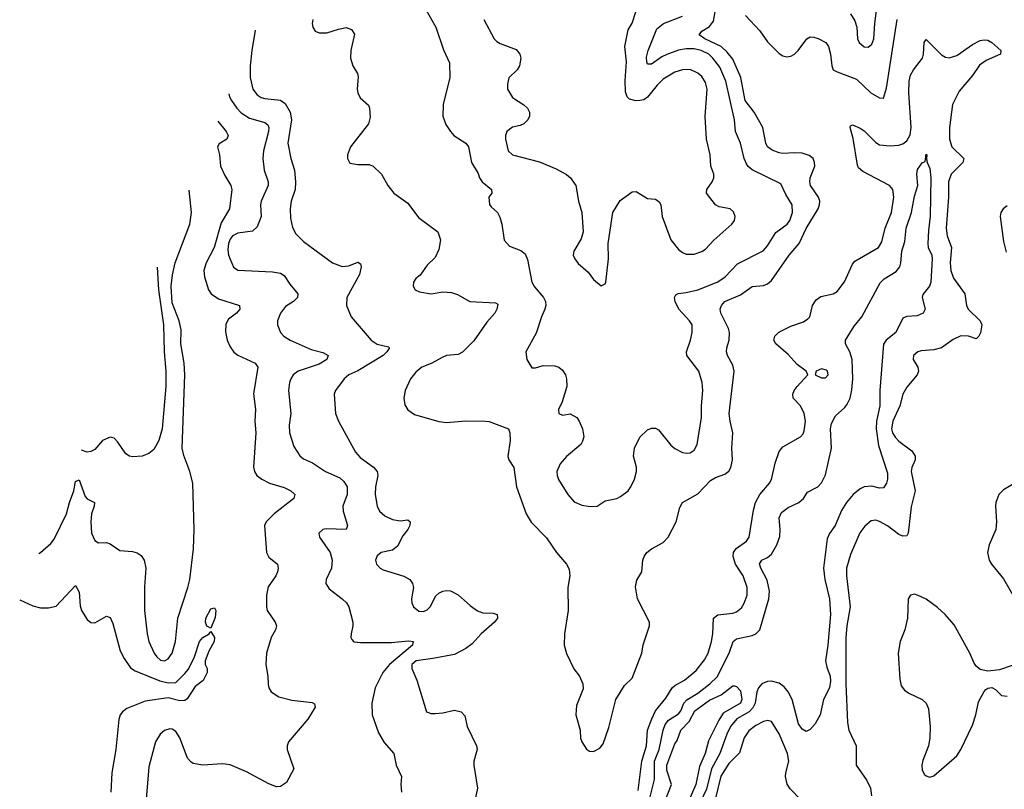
# Model space of a CAD drawing. Header units: inches. Extents: x 2134017 to 2292458, y 756222 to 916513.
# Tile 208 of 256: x 2173722 to 2178815, y 880624 to 884609. Entities that reach past the tile are written whole.
import ezdxf

# ---------------------------------------------------------------- set-up
doc = ezdxf.new("R2010")
doc.units = ezdxf.units.IN
doc.header["$MEASUREMENT"] = 0
doc.layers.add('C1878', color=7, linetype='Continuous')

msp = doc.modelspace()

# ---------------------------------------------------------------- linework, layer by layer
at = {"layer": 'C1878', "color": 5}
for points, elevation in [([(2175238, 884610), (2175235.3, 884590), (2175238.7, 884570), (2175250.3, 884550.3), (2175270, 884541.1), (2175310, 884540.3), (2175370, 884560.3), (2175410, 884568.2), (2175438.5, 884558.5), (2175453.7, 884533.7), (2175435.3, 884450), (2175433.4, 884410), (2175445.3, 884370), (2175468.4, 884330), (2175473.1, 884313.1), (2175467.4, 884250), (2175470.4, 884230), (2175483.7, 884203.7), (2175526.1, 884166.1), (2175532, 884150), (2175535.1, 884104.9), (2175526.4, 884070), (2175432, 883950), (2175417, 883910), (2175417.1, 883890), (2175430, 883866.7), (2175470, 883859.6), (2175530, 883858.7), (2175550.5, 883850), (2175592.4, 883810), (2175625.7, 883750), (2175656.5, 883710), (2175730, 883659.6), (2175785.4, 883585.5), (2175883.8, 883510), (2175898.4, 883470), (2175890, 883419), (2175870, 883378), (2175830, 883338), (2175793.4, 883286.6), (2175770, 883269.2), (2175759.3, 883250), (2175757.1, 883230), (2175768.2, 883210), (2175790, 883199.5), (2175850, 883188.8), (2175910, 883199.5), (2175956.1, 883196.1), (2175986.2, 883186.2), (2176050.3, 883150.3), (2176183.5, 883143.5), (2176195.5, 883135.5), (2176190.5, 883110.5), (2176178.9, 883090), (2176137.8, 883042.2), (2176070, 882945.7), (2176012.9, 882887.1), (2175990, 882875.6), (2175930, 882869.7), (2175910, 882862.3), (2175850.9, 882829.1), (2175802.4, 882810), (2175770, 882784.4), (2175743.8, 882750), (2175715.9, 882690), (2175708, 882650), (2175714.3, 882614.3), (2175730, 882588.4), (2175764.2, 882564.2), (2175890, 882529), (2175930, 882523.6), (2176028.6, 882531.4), (2176130, 882531.2), (2176150, 882528), (2176250.4, 882490), (2176257.6, 882470), (2176259.6, 882430), (2176247, 882347), (2176252.2, 882330), (2176277.6, 882290), (2176291.3, 882190), (2176342.4, 882050), (2176366.8, 882006.8), (2176446.2, 881926.2), (2176498.3, 881850), (2176550.2, 881790), (2176564.8, 881764.8), (2176567.9, 881730), (2176557.8, 881670), (2176558.2, 881550), (2176539.9, 881430), (2176538.9, 881370), (2176550, 881328.4), (2176588.7, 881248.7), (2176617, 881210), (2176635.5, 881170), (2176635.9, 881144.1), (2176601.3, 881058.7), (2176597.7, 881010), (2176621.2, 880930), (2176623.2, 880890), (2176628.9, 880870), (2176653, 880833), (2176670, 880821.6), (2176690, 880820.4), (2176722.6, 880837.4), (2176739.3, 880860.7), (2176770, 880944.9), (2176805.3, 881090), (2176850, 881161.6), (2176890, 881200.5), (2176940.3, 881330), (2176946.9, 881373.1), (2176980.3, 881470), (2176979.8, 881490), (2176918, 881610), (2176907.6, 881672.4), (2176913.3, 881706.7), (2176940.4, 881750), (2176945.4, 881810), (2176951.5, 881830), (2176965.6, 881850), (2176989.6, 881870), (2177050, 881902.6), (2177075.8, 881930), (2177118.3, 882010), (2177136.3, 882083.7), (2177149.8, 882110.2), (2177230, 882154.6), (2177295.9, 882224.1), (2177320.6, 882239.4), (2177370, 882256.5), (2177389.2, 882270.8), (2177400.7, 882290), (2177408.2, 882330), (2177404.7, 882390), (2177411.2, 882470), (2177396.1, 882530), (2177392.1, 882570), (2177417, 882790), (2177410, 882820.7), (2177382.5, 882870), (2177377.1, 882890), (2177378.9, 882910), (2177392.1, 882950), (2177393.6, 882990), (2177388.5, 883010), (2177348.1, 883090), (2177345.2, 883110), (2177351.6, 883130), (2177370, 883150.6), (2177450, 883185.3), (2177510, 883228.1), (2177570, 883232.3), (2177590, 883240.9), (2177610, 883257.8), (2177701.9, 883390), (2177754.1, 883450), (2177790, 883528.3), (2177852.5, 883630), (2177859, 883650), (2177859.9, 883670), (2177854, 883690), (2177812.8, 883750), (2177808.4, 883770), (2177811.2, 883790), (2177834, 883850), (2177833.6, 883870), (2177826, 883890), (2177805.9, 883905.9), (2177770, 883917.3), (2177730, 883920.2), (2177670, 883915.4), (2177650, 883918.8), (2177613.5, 883933.5), (2177589.9, 883949.9), (2177581.6, 883970), (2177565.9, 884050), (2177520.7, 884130), (2177474.6, 884190), (2177452.7, 884310), (2177410, 884404.5), (2177381.4, 884441.4), (2177350.2, 884470.2), (2177266.6, 884510), (2177236.9, 884530), (2177249.7, 884550), (2177290, 884573.5), (2177310, 884602), (2177322.9, 884670)], 320), ([(2175817.6, 884670), (2175874.4, 884570), (2175913.5, 884453.5), (2175945.2, 884385.2), (2175946.4, 884310), (2175912.2, 884170), (2175910.5, 884110), (2175926.6, 884066.6), (2175950.7, 884030), (2175967.3, 884010), (2176029.1, 883969.1), (2176042.6, 883950), (2176058.2, 883870), (2176092.6, 883812.6), (2176100.9, 883790), (2176114.6, 883770), (2176162.4, 883730), (2176163.8, 883710), (2176148.4, 883690), (2176152.3, 883652.3), (2176159.9, 883639.9), (2176193, 883610), (2176205.7, 883585.7), (2176216, 883550), (2176228.2, 883468.2), (2176256.1, 883436.1), (2176314.2, 883414.2), (2176336.5, 883396.5), (2176348, 883368), (2176371, 883250), (2176385.2, 883225.2), (2176431.5, 883170), (2176440.8, 883150), (2176442.7, 883130), (2176438.3, 883110), (2176420.3, 883070), (2176393.7, 882986.3), (2176339.1, 882890), (2176345.5, 882850), (2176370, 882806.8), (2176390, 882807.3), (2176430, 882819.3), (2176490, 882816.4), (2176510.3, 882810.3), (2176530, 882794), (2176544.9, 882770), (2176550.5, 882750), (2176552.7, 882710), (2176528.2, 882630), (2176508.2, 882590), (2176510.9, 882570.9), (2176530, 882562), (2176570, 882567.7), (2176602.8, 882550), (2176616.3, 882530), (2176633, 882490), (2176639.3, 882450), (2176633.7, 882426.3), (2176624, 882410), (2176550, 882348.2), (2176517.3, 882310), (2176500.7, 882270), (2176501.2, 882250), (2176508.8, 882228.8), (2176557.6, 882150), (2176590, 882112.7), (2176630, 882095.8), (2176671.8, 882088.2), (2176709.5, 882090.5), (2176750, 882118.8), (2176810, 882130.6), (2176830, 882140.4), (2176869.6, 882170), (2176883.5, 882190), (2176902.3, 882230), (2176911.9, 882270), (2176912.5, 882292.5), (2176896, 882350), (2176901.7, 882390), (2176930, 882447.7), (2176970, 882485.5), (2176990, 882494.9), (2177010, 882494.9), (2177025.8, 882485.9), (2177090, 882407), (2177110, 882388.9), (2177150, 882368.8), (2177170, 882364.2), (2177190, 882366), (2177210, 882380.4), (2177225.7, 882410), (2177248, 882550), (2177248, 882610), (2177255.5, 882690), (2177252.7, 882730), (2177234.2, 882790), (2177172.6, 882870), (2177171.1, 882890), (2177191.9, 882950), (2177199.8, 882990), (2177199.8, 883030), (2177187.3, 883050), (2177131, 883110), (2177112.6, 883150), (2177109.7, 883170), (2177116.3, 883183.7), (2177127.9, 883192.1), (2177170, 883196.5), (2177229.2, 883210.8), (2177330, 883249.4), (2177370, 883275.9), (2177434.8, 883345.2), (2177566.9, 883413.1), (2177590, 883438.9), (2177632.5, 883507.5), (2177692.3, 883550), (2177705.8, 883570), (2177719.1, 883610), (2177717.8, 883650), (2177684, 883704), (2177658.5, 883758.5), (2177511, 883831), (2177490, 883848.6), (2177481.8, 883861.8), (2177469.8, 883890), (2177449.8, 883970), (2177424.8, 884030), (2177419.1, 884090), (2177374.1, 884290), (2177342.5, 884362.5), (2177307.5, 884410), (2177285.6, 884430), (2177246.2, 884450), (2177210, 884457.7), (2177170, 884457.6), (2177130, 884450.3), (2177070, 884429.5), (2177043.5, 884416.5), (2176990, 884378.1), (2176970, 884379.1), (2176964.9, 884390), (2176964.6, 884415.4), (2176972.3, 884450), (2177017.7, 884562.3), (2177051.7, 884588.3), (2177150, 884627.6)], 340), ([(2176122.4, 884610), (2176176.5, 884510), (2176190, 884495.3), (2176206.3, 884486.3), (2176290, 884454.9), (2176308.2, 884430), (2176314.4, 884410), (2176306.4, 884370), (2176294.9, 884350), (2176251.9, 884308.1), (2176244.9, 884275.1), (2176245.7, 884250), (2176270, 884205.5), (2176328.7, 884168.7), (2176347.7, 884150), (2176358, 884130), (2176359.1, 884110), (2176350.7, 884090), (2176330.3, 884069.7), (2176310, 884060.5), (2176270, 884052.4), (2176241.7, 884030), (2176234, 884010), (2176233.8, 883990), (2176248.3, 883930), (2176270, 883909.1), (2176410, 883872.4), (2176497.2, 883837.2), (2176550, 883807.7), (2176570.3, 883790.3), (2176590, 883762.8), (2176598, 883750), (2176612, 883670), (2176630.3, 883610), (2176635.6, 883510), (2176625.4, 883474.6), (2176588.2, 883410), (2176585.5, 883390), (2176593, 883370), (2176610, 883347.3), (2176662, 883302), (2176690, 883264), (2176730, 883231.3), (2176750, 883242), (2176753.2, 883250), (2176767.3, 883370), (2176765.6, 883450), (2176789.7, 883610.3), (2176827.8, 883672.2), (2176890, 883718), (2176910, 883719.3), (2176970, 883683.8), (2177010, 883679.1), (2177030, 883666), (2177038, 883650), (2177044.9, 883590), (2177090.2, 883470), (2177130, 883419.6), (2177150, 883403.6), (2177170, 883394.9), (2177210, 883395.2), (2177250, 883408.9), (2177270, 883421.1), (2177312.2, 883467.8), (2177405.1, 883550), (2177418.4, 883570), (2177422.9, 883590), (2177414.3, 883614.3), (2177397.2, 883630), (2177340.6, 883640.6), (2177320.7, 883650), (2177275.1, 883710), (2177275.6, 883730), (2177304.2, 883770), (2177311.6, 883790), (2177311.5, 883808.5), (2177296.3, 883850), (2177293.8, 883910), (2177274.2, 883990), (2177268.1, 884108.1), (2177277, 884250), (2177270, 884282.9), (2177250, 884314), (2177230, 884331.6), (2177190, 884350.6), (2177150, 884349), (2177110, 884337), (2177050, 884301.8), (2177018.9, 884270), (2176970, 884208), (2176950, 884194.8), (2176930, 884189.8), (2176908.1, 884188.1), (2176876.8, 884196.8), (2176863.9, 884210), (2176854.7, 884234.7), (2176853.7, 884293.7), (2176860.5, 884390), (2176852.4, 884470), (2176870, 884557.1), (2176889.8, 884590.2), (2176908.9, 884650)], 360), ([(2178018.7, 884638.7), (2178042.5, 884602.5), (2178051.3, 884570), (2178054.7, 884510), (2178064, 884490), (2178090, 884467.9), (2178110, 884466.3), (2178130, 884481.3), (2178139.8, 884510), (2178144.6, 884590), (2178155.7, 884670)], 340), ([(2177476.5, 884630), (2177550.6, 884550.6), (2177590, 884494), (2177650, 884434.6), (2177670, 884421.7), (2177690, 884416), (2177710, 884419.6), (2177730, 884430.3), (2177748.4, 884450), (2177792.8, 884510), (2177810, 884519.3), (2177830, 884519), (2177852.2, 884512.2), (2177891.2, 884491.2), (2177905.3, 884470), (2177915.9, 884430), (2177922.3, 884370), (2177930.3, 884350), (2177950, 884338.2), (2178050, 884301.6), (2178124, 884230), (2178170, 884204), (2178190, 884202.4), (2178205.9, 884254.1), (2178261.3, 884610)], 320), ([(2174940.5, 884555.1), (2174921.7, 884450), (2174914.4, 884370), (2174914.4, 884310), (2174928.1, 884250), (2174950, 884219.1), (2174970, 884206.7), (2174990, 884201), (2175070, 884191.8), (2175094.4, 884174.4), (2175121.5, 884130), (2175128.4, 884090), (2175108.2, 883970), (2175124.2, 883890), (2175143.9, 883830), (2175148.9, 883770), (2175146.4, 883730), (2175126.7, 883670), (2175120.1, 883630), (2175121.9, 883581.9), (2175132.4, 883532.4), (2175150, 883500.3), (2175190, 883460.3), (2175339.3, 883350), (2175390, 883331.8), (2175424.6, 883335.4), (2175470, 883352.9), (2175484.9, 883344.9), (2175488.8, 883328.8), (2175479, 883290), (2175413.6, 883170), (2175411.7, 883130), (2175436.5, 883070), (2175539.2, 882950), (2175570, 882929.4), (2175630, 882915.6), (2175634, 882910), (2175621.5, 882890), (2175601, 882870), (2175470, 882791.8), (2175424.9, 882770), (2175399.7, 882750), (2175355.6, 882690), (2175348.9, 882670), (2175355.8, 882570), (2175370.2, 882530), (2175459.2, 882370), (2175482.4, 882342.4), (2175552.1, 882292.1), (2175570.9, 882270), (2175575, 882250), (2175562.9, 882190), (2175560.4, 882150), (2175570.1, 882090.1), (2175583.7, 882063.7), (2175610, 882040.1), (2175650, 882022), (2175690, 882014.8), (2175730, 882019.6), (2175742, 882010), (2175739.6, 881990), (2175730.2, 881970), (2175703.8, 881936.2), (2175676.7, 881883.3), (2175650, 881863.1), (2175590.8, 881850), (2175570, 881833.6), (2175561.6, 881810), (2175568.2, 881790), (2175586, 881770), (2175601.1, 881761.1), (2175708.6, 881728.6), (2175739.1, 881710), (2175754.4, 881690), (2175759.5, 881670), (2175747.6, 881610), (2175750.3, 881590), (2175759.5, 881570), (2175787, 881547), (2175810, 881544.9), (2175830, 881553.4), (2175844.4, 881570), (2175874.3, 881625.7), (2175890, 881640.3), (2175910, 881650.3), (2175930, 881653.4), (2175950, 881651.8), (2175990, 881632), (2176054.1, 881574.1), (2176090, 881548.8), (2176118.2, 881538.2), (2176170, 881535.6), (2176192.2, 881530), (2176192.9, 881510), (2176177.1, 881490), (2176109.3, 881430), (2176062, 881378), (2176030, 881354), (2175970, 881322.4), (2175858.9, 881301.1), (2175772.4, 881290), (2175750.2, 881270), (2175750.2, 881250), (2175776.2, 881190), (2175826.1, 881026.1), (2175850, 881017.6), (2175870, 881016.5), (2175910, 881020.2), (2175970, 881034), (2176006.1, 881026.1), (2176025.1, 881005.1), (2176036.5, 880950), (2176084.9, 880850), (2176087.6, 880830), (2176071.4, 880770), (2176070.2, 880750), (2176090.3, 880630), (2176071.8, 880550)], 280), ([(2176921, 880619), (2176939.4, 880770), (2176963.3, 880850), (2176969.9, 880930), (2176991.1, 880990), (2177011.2, 881030), (2177063.9, 881096.1), (2177097.3, 881150), (2177110, 881161.7), (2177160.8, 881190), (2177220.7, 881239.3), (2177264.4, 881295.6), (2177282.7, 881330), (2177301, 881390), (2177307.8, 881430), (2177311.3, 881510), (2177332.3, 881527.7), (2177410, 881536.6), (2177430, 881543.8), (2177455.2, 881564.8), (2177470, 881587.4), (2177484.2, 881630), (2177485, 881670), (2177463.6, 881730), (2177423.8, 881790), (2177412.4, 881830), (2177413.8, 881850), (2177428.4, 881871.6), (2177481.4, 881910), (2177494.6, 881930), (2177517, 882070), (2177527.9, 882110), (2177550.6, 882150), (2177601, 882210), (2177611, 882229), (2177630, 882313.4), (2177650, 882373), (2177670, 882397), (2177760.9, 882450), (2177774.8, 882465.2), (2177780.1, 882479.9), (2177786.4, 882530), (2177778.8, 882570), (2177760.4, 882610), (2177723.5, 882650), (2177720.4, 882670), (2177727.1, 882690), (2177742.6, 882710), (2177799, 882770), (2177789.4, 882790), (2177744.1, 882824.1), (2177696.3, 882876.3), (2177632.4, 882930), (2177623.1, 882950), (2177628.2, 882970), (2177646.9, 882990), (2177661.6, 882998.4), (2177710, 883022.2), (2177775.3, 883044.7), (2177799.1, 883060.9), (2177808.9, 883071.1), (2177823.5, 883130), (2177841, 883159), (2177865, 883175), (2177930, 883189.1), (2177950, 883201.7), (2177987.6, 883252.4), (2178030, 883343.1), (2178041.6, 883358.4), (2178164.2, 883430), (2178182, 883458), (2178198.9, 883530), (2178231.5, 883610), (2178242.7, 883690), (2178238.1, 883730), (2178220.7, 883750), (2178082.3, 883822.3), (2178061.5, 883841.5), (2178055.5, 883855.5), (2178033.2, 883993.2), (2178017.8, 884050), (2178020, 884060), (2178030, 884065.2), (2178070, 884047.1), (2178090, 884032.8), (2178150, 883973.4), (2178170, 883961.5), (2178223.7, 883956.3), (2178270, 883959.6), (2178290, 883966.6), (2178310, 883981.3), (2178327.5, 884012.5), (2178333.5, 884050), (2178320.2, 884230), (2178322, 884290), (2178330, 884321), (2178344.5, 884350), (2178392, 884410), (2178397.1, 884430), (2178400.2, 884490), (2178410, 884506.3), (2178490, 884427), (2178510, 884415.6), (2178530, 884411.2), (2178570, 884424), (2178650, 884480.3), (2178690, 884500.3), (2178710, 884505.3), (2178730, 884502.3), (2178750, 884490.2), (2178797.4, 884450), (2178795.5, 884430), (2178721.7, 884398.3), (2178686.8, 884373.2), (2178650, 884320.3), (2178581.1, 884238.9), (2178546.9, 884170), (2178530.6, 884050.6), (2178531.7, 883990), (2178544.1, 883950), (2178605.3, 883890), (2178600.1, 883870), (2178540.6, 883810), (2178526.4, 883770), (2178526, 883690), (2178513.5, 883530), (2178519.5, 883490), (2178540.9, 883430), (2178535.5, 883350), (2178538.7, 883310), (2178552, 883270), (2178610.2, 883190), (2178618.5, 883130), (2178627.6, 883110), (2178690.2, 883050), (2178698.8, 883030), (2178692.1, 882987.9), (2178683.7, 882970), (2178670, 882957.4), (2178629.9, 882969.9), (2178590, 882972.8), (2178550, 882953.7), (2178490, 882909.8), (2178450, 882899.4), (2178384.8, 882895.2), (2178367.7, 882890), (2178344.9, 882870), (2178344.2, 882850), (2178367, 882810), (2178370.4, 882790), (2178363.7, 882770), (2178310, 882706.3), (2178290.2, 882670), (2178275, 882610), (2178238.1, 882530), (2178231.9, 882490), (2178237, 882470), (2178250, 882447.1), (2178270, 882426.4), (2178336.4, 882376.4), (2178353.7, 882350), (2178353, 882330), (2178335.9, 882290), (2178333.6, 882270), (2178353.1, 882170), (2178332.4, 882087.6), (2178317.1, 881950), (2178310, 881937.4), (2178290, 881934.8), (2178270, 881943.6), (2178210, 881988.7), (2178170, 882011.4), (2178150, 882017.4), (2178125.6, 882014.4), (2178092.7, 881987.3), (2178068.4, 881951.6), (2178019.8, 881840.2), (2177998.4, 881770), (2177998.5, 881730), (2178018.1, 881570), (2177999.9, 881470), (2177995.3, 881410), (2177995.8, 881170), (2178003.3, 880970), (2178010.9, 880930), (2178048.2, 880850), (2178048.9, 880750), (2178103.2, 880670), (2178122.8, 880630), (2178127.7, 880590)], 280), ([(2174804, 884224.8), (2174807.1, 884210), (2174816.6, 884190), (2174844.6, 884150), (2174866.9, 884126.9), (2174910, 884099.8), (2174990, 884077.2), (2175005, 884065), (2175010.1, 884050), (2175008.1, 884030), (2174983, 883930), (2174979.7, 883890), (2174985.5, 883830), (2175006.7, 883770), (2175007.6, 883750), (2174971.1, 883670), (2174966.7, 883650), (2174970.1, 883590), (2174950, 883535.8), (2174925.9, 883514.1), (2174850, 883504.3), (2174823.2, 883490), (2174810, 883473.1), (2174802.3, 883450), (2174799.1, 883419.1), (2174802, 883390), (2174828, 883328), (2174850, 883312.7), (2175030, 883303.8), (2175070, 883295.8), (2175090, 883284.4), (2175119.3, 883239.3), (2175160.3, 883190), (2175159.5, 883170), (2175138.4, 883150), (2175096.4, 883123.6), (2175070.2, 883090), (2175055.2, 883050), (2175055.2, 883030), (2175070.3, 882990), (2175088.7, 882970), (2175120.4, 882950), (2175230, 882901.5), (2175290, 882885.7), (2175318, 882870), (2175310.3, 882850), (2175270, 882825), (2175161.8, 882790), (2175137.1, 882770), (2175124.3, 882750), (2175116.8, 882730), (2175112.7, 882690), (2175125, 882570), (2175116.1, 882510), (2175117.7, 882470), (2175138.9, 882398.9), (2175170.2, 882350.2), (2175190, 882335.6), (2175235.5, 882315.5), (2175303.8, 882270), (2175377, 882237), (2175398.7, 882218.7), (2175415.2, 882190), (2175416, 882150), (2175393.4, 882090), (2175395.4, 882064.6), (2175416.9, 881990), (2175410.6, 881970), (2175307.7, 881972.3), (2175290, 881969.6), (2175268.9, 881950), (2175272, 881930), (2175327.1, 881850), (2175338.2, 881810), (2175334.4, 881770), (2175307, 881710), (2175304.9, 881690), (2175322.4, 881662.4), (2175390, 881610.3), (2175412.2, 881590), (2175424.9, 881570), (2175445.3, 881490), (2175445.3, 881470), (2175435.8, 881430), (2175434.9, 881410), (2175439.3, 881399.3), (2175450, 881388.2), (2175484.8, 881384.8), (2175644.5, 881384.5), (2175733.4, 881393.4), (2175759.1, 881390), (2175754.7, 881385.3), (2175753.8, 881370), (2175634, 881270), (2175600.7, 881230), (2175560.2, 881150), (2175544, 881070), (2175545.3, 881010), (2175577.7, 880917.7), (2175606.5, 880866.5), (2175657.1, 880810), (2175669.1, 880749.1), (2175697.1, 880690), (2175693.4, 880650), (2175696.3, 880610)], 260), ([(2174745.9, 884084), (2174790.3, 884030), (2174800.4, 884010), (2174793, 883990), (2174754.1, 883965.9), (2174744.9, 883950), (2174755.6, 883910), (2174761.2, 883850), (2174782.3, 883802.3), (2174813.1, 883750), (2174818.3, 883730), (2174806.7, 883630), (2174763.6, 883556.4), (2174727.5, 883430), (2174685.4, 883350), (2174674.6, 883310), (2174678, 883278), (2174698.5, 883210), (2174711.4, 883190), (2174750, 883164.6), (2174858, 883130), (2174861.1, 883110), (2174843.7, 883090), (2174801.6, 883058.4), (2174787.9, 883032.1), (2174786.9, 882993.1), (2174795.6, 882950), (2174810, 882915.2), (2174830, 882887.7), (2174850, 882871.9), (2174940.4, 882830), (2174953.1, 882810), (2174931.3, 882671.3), (2174942.2, 882590), (2174937.8, 882530), (2174943.2, 882470), (2174931.7, 882291.7), (2174935.8, 882270), (2174948.2, 882250), (2174973.4, 882230), (2175013.4, 882210), (2175090, 882186.5), (2175124.4, 882170), (2175144.9, 882150), (2175140.4, 882130), (2175037.4, 882050), (2174997, 882010), (2174987.7, 881990), (2174998.6, 881850), (2175010, 881827.2), (2175054.4, 881790), (2175059.5, 881770), (2175056, 881750), (2175046, 881730), (2175007.5, 881672.5), (2174999, 881630), (2174998, 881570), (2175002.6, 881550), (2175043.8, 881490), (2175050.4, 881470), (2175044.9, 881450), (2175022, 881410), (2174998.9, 881330), (2174995.6, 881270), (2175005.2, 881210), (2175006.8, 881166.8), (2175010.3, 881150), (2175022.6, 881130), (2175062.7, 881102.7), (2175130, 881085.8), (2175234, 881074), (2175247.3, 881067.3), (2175250.4, 881050), (2175212, 880988), (2175113, 880870), (2175105.5, 880850), (2175104.4, 880830), (2175139.1, 880730), (2175101, 880659), (2175070, 880639), (2175050, 880638), (2175010, 880653.6), (2174894.9, 880714.9), (2174810, 880751.1), (2174770, 880756.9), (2174668.7, 880748.7), (2174619, 880759), (2174606.3, 880766.3), (2174590, 880785.1), (2174550, 880891.8), (2174530, 880924.2), (2174510, 880936.4), (2174497.6, 880937.6), (2174470, 880929.8), (2174448, 880910), (2174424.2, 880870), (2174390, 880741.2), (2174368.4, 880490)], 240), ([(2176981.8, 880578.2), (2177004.7, 880675.3), (2177006.2, 880770), (2177028.9, 880830), (2177049.5, 880930), (2177060.8, 880959.2), (2177077.1, 880982.9), (2177130, 881014.6), (2177141.3, 881030), (2177157.6, 881070), (2177172, 881088), (2177230, 881122.7), (2177291.1, 881170), (2177330, 881207.2), (2177391, 881330), (2177412, 881390), (2177430, 881404.1), (2177510, 881420.2), (2177530, 881430.2), (2177550, 881450.2), (2177596.9, 881610), (2177600.1, 881650), (2177587.5, 881707.5), (2177554.6, 881770), (2177548.1, 881791.9), (2177561.3, 881810), (2177590, 881824), (2177610, 881842.3), (2177638.8, 881890), (2177652.9, 881932.9), (2177655.5, 881970), (2177651, 882030), (2177662.7, 882057.3), (2177696.7, 882083.3), (2177752.3, 882110), (2177775.3, 882130), (2177797.6, 882162.4), (2177850, 882191), (2177870, 882211.3), (2177890, 882253.1), (2177920.3, 882390), (2177915.2, 882490), (2177920.8, 882519.2), (2177942.2, 882557.8), (2177990, 882601.4), (2178002, 882618), (2178017, 882650), (2178026.6, 882693.4), (2178031, 882750), (2178028.4, 882850), (2178016.4, 882890), (2177994.2, 882930), (2177994, 882950), (2178038.2, 883021.8), (2178077.6, 883070), (2178172.6, 883247.4), (2178193.3, 883266.7), (2178255.1, 883304.9), (2178274, 883330), (2178280.4, 883350), (2178285.6, 883410), (2178300.2, 883459.8), (2178306.7, 883530), (2178335.3, 883610), (2178350, 883696), (2178367.6, 883750), (2178363, 883810), (2178366.3, 883833.7), (2178390, 883867.3), (2178405.2, 883874.8), (2178410, 883912), (2178414, 883910), (2178412, 883888), (2178416, 883870), (2178430, 883838), (2178435.6, 883790), (2178431.8, 883591.8), (2178422, 883518), (2178419, 883450), (2178421.1, 883430), (2178440.3, 883390), (2178442.4, 883370), (2178434.9, 883250), (2178428.5, 883230), (2178393.8, 883186.2), (2178390.4, 883170), (2178404.9, 883110), (2178396, 883090), (2178364.2, 883075.8), (2178310, 883072.6), (2178290, 883063), (2178253.8, 882990), (2178203.8, 882950), (2178190.1, 882929.9), (2178171.7, 882690), (2178171.4, 882610), (2178154.2, 882530), (2178151.2, 882490), (2178164.3, 882404.3), (2178210, 882261), (2178211.1, 882230), (2178205.5, 882210), (2178190, 882184.7), (2178170, 882183.8), (2178130, 882194.7), (2178090, 882190.5), (2178070, 882180.2), (2178033.1, 882150), (2177998.5, 882110), (2177971.9, 882068.1), (2177940.6, 881990), (2177910, 881948.9), (2177897.9, 881922.1), (2177878.8, 881770), (2177886.2, 881710), (2177910.1, 881609.9), (2177915.7, 881530), (2177902.3, 881370), (2177889.5, 881290), (2177896.3, 881256.3), (2177913.8, 881210), (2177916.4, 881183.6), (2177910.1, 881150), (2177880.4, 881090), (2177861.8, 881010), (2177835.8, 880964.2), (2177810, 880933.6), (2177790, 880923.7), (2177770, 880936.3), (2177750, 880963), (2177717.7, 881090), (2177696.6, 881130), (2177675.9, 881155.9), (2177650, 881174.9), (2177610, 881184.5), (2177590, 881182.9), (2177561.2, 881170), (2177544.1, 881150), (2177535.3, 881130), (2177525.5, 881070), (2177514.3, 881045.7), (2177494.8, 881025.2), (2177431.2, 880988.8), (2177399.1, 880950), (2177379.7, 880910), (2177343.2, 880810), (2177299.6, 880730), (2177274.1, 880625.9), (2177230.1, 880530)], 260), ([(2173820.7, 881845.2), (2173830, 881850.4), (2173882.7, 881897.3), (2173900, 881920), (2173963, 882050), (2173978.5, 882110), (2174001.2, 882170), (2174010, 882218.8), (2174030, 882226), (2174061, 882141), (2174070, 882129.2), (2174108.6, 882108.6), (2174107.7, 882090), (2174093.4, 882050), (2174088.8, 882008.8), (2174093.8, 881950), (2174110, 881913), (2174130, 881901.3), (2174170, 881901.6), (2174190, 881894.9), (2174240.4, 881860.4), (2174304.8, 881855.2), (2174330, 881848.4), (2174350, 881834.4), (2174366, 881810), (2174375, 881770), (2174367.4, 881672.6), (2174368, 881550), (2174380.7, 881430), (2174389.2, 881390), (2174417.2, 881330), (2174430.3, 881310), (2174450, 881293.6), (2174470, 881289.2), (2174490, 881300.2), (2174510, 881328.9), (2174527.3, 881390), (2174539, 881510), (2174592.2, 881670), (2174601.1, 881710), (2174621.2, 881870), (2174624.6, 881970), (2174618.1, 882210), (2174602.1, 882270), (2174570, 882353), (2174562.4, 882390), (2174576.2, 882770), (2174572.5, 882830), (2174554.9, 882930), (2174556.8, 883003.2), (2174546.1, 883050), (2174510, 883143.1), (2174505.6, 883230), (2174512.1, 883287.9), (2174525.6, 883350), (2174602.2, 883550), (2174610.9, 883610), (2174598.3, 883726.9)], 240), ([(2178830, 883644.7), (2178808.7, 883630), (2178797.4, 883610), (2178794.3, 883590), (2178810, 883461), (2178825.1, 883405.1)], 320), ([(2174433.6, 883328.4), (2174438.9, 883210), (2174464.8, 883030), (2174469.4, 882890), (2174477.9, 882790), (2174478, 882710), (2174458.3, 882490), (2174441.5, 882430), (2174415.6, 882384.4), (2174390, 882362.6), (2174355.3, 882350), (2174306, 882346), (2174290, 882348.5), (2174270, 882360.5), (2174230, 882421.6), (2174210, 882441.6), (2174190, 882448.4), (2174150, 882430.4), (2174110, 882384.2), (2174090, 882372.9), (2174070, 882370.2), (2174041.8, 882380.2)], 260), ([(2178895.2, 882224.8), (2178810, 882175.1), (2178786.7, 882150), (2178771.3, 882110), (2178769.3, 882090.7), (2178773.7, 882010), (2178770.2, 881970), (2178736.5, 881890), (2178727.2, 881850), (2178736.9, 881810), (2178748.1, 881790), (2178810, 881714.6), (2178870, 881612.7)], 320), ([(2173721.7, 881605.5), (2173790, 881574.6), (2173830, 881564.4), (2173870, 881563.8), (2173910, 881573), (2174010, 881679.1), (2174030, 881644.7), (2174035, 881575), (2174041.1, 881550), (2174070, 881504.2), (2174090, 881488.9), (2174110, 881486), (2174170, 881520.4), (2174190, 881513.4), (2174203.4, 881483.4), (2174241.7, 881341.7), (2174261.5, 881301.5), (2174294, 881254), (2174318.2, 881238.2), (2174446.9, 881186.9), (2174490, 881176.5), (2174530, 881178), (2174576.7, 881223.3), (2174594.3, 881245.7), (2174626, 881310), (2174651.8, 881390), (2174669.3, 881410), (2174701.2, 881430), (2174710, 881441), (2174728.7, 881410), (2174727.6, 881390), (2174700.4, 881339.6), (2174680.7, 881290), (2174681, 881270), (2174692, 881250), (2174692, 881230), (2174670, 881188.7), (2174630, 881157.2), (2174587.2, 881092.8), (2174576, 881084), (2174550, 881082.4), (2174490, 881098), (2174370, 881081.4), (2174276.7, 881043.3), (2174254.1, 881025.9), (2174242, 881010), (2174233.8, 880986.2), (2174218.5, 880830), (2174197.7, 880710), (2174193.8, 880610)], 220), ([(2178855.3, 881264.7), (2178790, 881242.7), (2178730, 881236), (2178690, 881244), (2178670, 881261.2), (2178658.3, 881278.3), (2178635.8, 881330), (2178555.5, 881475.5), (2178509.8, 881530), (2178470, 881565.6), (2178410, 881608.2), (2178370, 881628.2), (2178350, 881634.3), (2178330.3, 881629.7), (2178318, 881610), (2178314.3, 881510), (2178300.7, 881450), (2178276.2, 881390), (2178266.4, 881330), (2178274, 881194), (2178281, 881161), (2178297.8, 881137.8), (2178321.5, 881121.5), (2178390.2, 881090.2), (2178410.3, 881070), (2178422, 881042), (2178431.3, 880950), (2178429.3, 880890), (2178422.9, 880850), (2178393, 880773), (2178388.6, 880750), (2178390, 880724), (2178401.9, 880701.9), (2178410, 880694.3), (2178430, 880687.6), (2178450, 880694.4), (2178570, 880798.4), (2178590, 880830.5), (2178650, 880957), (2178668.4, 881010), (2178682.2, 881077.8), (2178710, 881131), (2178719.5, 881140.5), (2178730, 881147.3), (2178750, 881151), (2178770, 881141), (2178801, 881110), (2178830, 881106.7)], 320), ([(2177047.5, 880530), (2177092.7, 880650), (2177070, 880723), (2177069.9, 880750), (2177110, 880859.6), (2177122, 880878), (2177142.1, 880930), (2177184.1, 880975.9), (2177213.7, 881030), (2177290, 881086.8), (2177350, 881113.1), (2177410, 881160.3), (2177419.6, 881159.6), (2177430, 881156), (2177450, 881134.8), (2177456.9, 881090), (2177451, 881070), (2177360.8, 881019.2), (2177337.4, 880982.6), (2177283.9, 880876.1), (2177268.1, 880810), (2177237.9, 880742.1), (2177219.5, 880650), (2177174.4, 880545.6)], 240), ([(2177761.6, 880570), (2177707, 880627), (2177691.7, 880651.7), (2177683.1, 880690), (2177684.4, 880710), (2177701, 880770), (2177694.1, 880810), (2177650, 880911.1), (2177610, 880976.2), (2177590, 880980.5), (2177570, 880974.8), (2177530, 880954.2), (2177492.6, 880927.4), (2177470, 880891.1), (2177445.8, 880814.2), (2177390, 880758.7), (2177348.1, 880691.9), (2177320.8, 880579.2)], 280)]:
    msp.add_lwpolyline(points, dxfattribs=dict(at, elevation=elevation))
for points, elevation in [([(2177870, 882801.6), (2177841, 882790), (2177836, 882770), (2177870, 882754.9), (2177890, 882755.5), (2177904.5, 882770), (2177900.9, 882790), (2177894.6, 882794.6)], 280), ([(2174710, 881459), (2174689.7, 881469.7), (2174683, 881490), (2174684.2, 881510), (2174710, 881558.8), (2174730, 881564.7), (2174736.3, 881550), (2174733.3, 881513.3)], 220)]:
    msp.add_lwpolyline(points, close=True, dxfattribs=dict(at, elevation=elevation))

doc.saveas('drawing.dxf')
